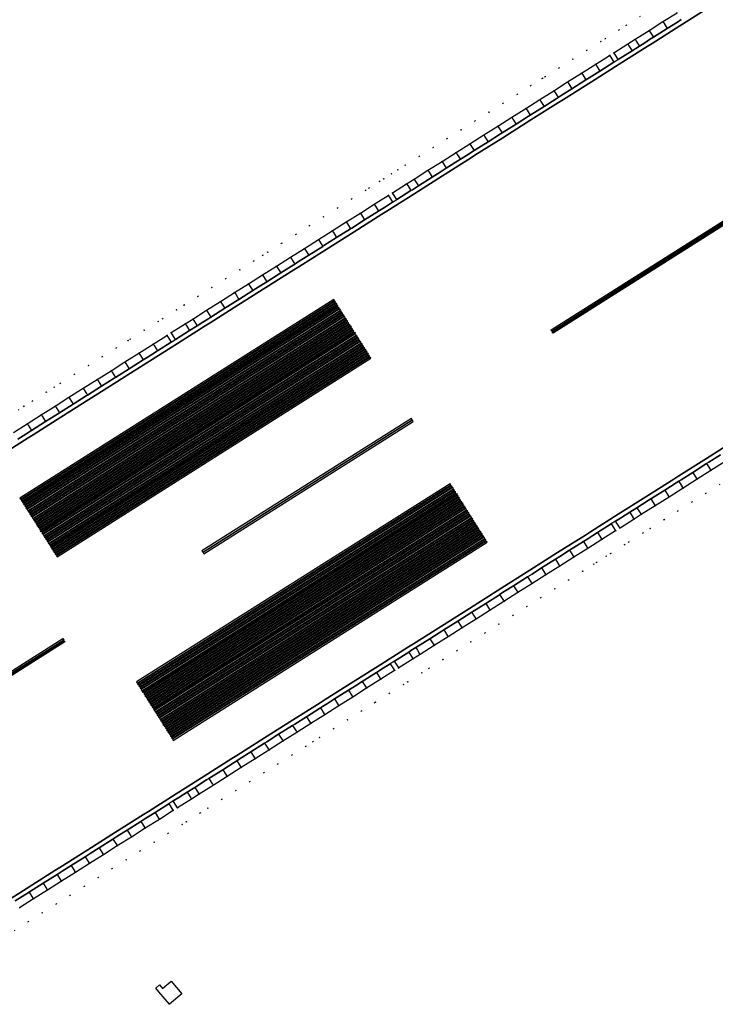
# Model space of a CAD drawing. Header units: metres. Extents: x 174791 to 179073, y 406431 to 409043.
# Tile 78 of 256: x 176289 to 176373, y 407039 to 407159. Entities that reach past the tile are written whole.
import ezdxf

# ---------------------------------------------------------------- set-up
doc = ezdxf.new("R2010")
doc.units = ezdxf.units.M
doc.linetypes.add('DOT', pattern=[6.35, 0, -6.35])
for name, color, linetype in [('terreindeelbegroeid', 254, 'DOT'), ('terreindeelonbegroeid', 254, 'DOT'), ('wegdeel_molgoot', 254, 'Continuous'), ('wegdeel_rijbaan', 254, 'Continuous'), ('wegdeel_start_landingsbaan', 254, 'Continuous'), ('weginrichtingselement_markering_vliegtuigverharding', 254, 'Continuous'), ('weginrichtingselement_voeg_vliegtuigverharding', 254, 'Continuous')]:
    doc.layers.add(name, color=color, linetype=linetype)

msp = doc.modelspace()

# ---------------------------------------------------------------- linework, layer by layer
at = {"layer": 'terreindeelbegroeid'}
for points in [[(176363.944, 407159.179, 0), (176362.243, 407158.104, 0), (176361.348, 407157.538, 0), (176359.673, 407156.478, 0), (176359.149, 407156.147, 0), (176357.463, 407155.081, 0), (176355.764, 407154.007, 0), (176354.055, 407152.926, 0), (176352.389, 407151.872, 0), (176352.063, 407151.666, 0), (176350.683, 407150.793, 0), (176348.997, 407149.727, 0), (176347.285, 407148.645, 0), (176345.593, 407147.575, 0), (176343.894, 407146.5, 0), (176342.201, 407145.43, 0), (176340.53, 407144.373, 0), (176340.5, 407144.354, 0), (176338.83, 407143.298, 0), (176337.126, 407142.22, 0), (176335.442, 407141.155, 0), (176334.531, 407140.58, 0), (176333.759, 407140.091, 0), (176332.819, 407139.497, 0), (176332.313, 407139.177, 0), (176331.07, 407138.391, 0), (176330.604, 407138.097, 0), (176328.923, 407137.034, 0), (176327.214, 407135.953, 0), (176325.521, 407134.882, 0), (176323.838, 407133.818, 0), (176322.156, 407132.754, 0), (176320.448, 407131.674, 0), (176318.756, 407130.604, 0), (176318.161, 407130.228, 0), (176317.06, 407129.532, 0), (176315.366, 407128.46, 0), (176313.681, 407127.395, 0), (176311.979, 407126.319, 0), (176310.275, 407125.241, 0), (176308.606, 407124.186, 0), (176307.699, 407123.612, 0), (176305.995, 407122.534, 0), (176305.463, 407122.198, 0), (176303.788, 407121.139, 0), (176302.07, 407120.052, 0), (176301.818, 407119.893, 0), (176300.371, 407118.978, 0), (176298.692, 407117.916, 0), (176297.011, 407116.854, 0), (176295.324, 407115.786, 0), (176293.588, 407114.688, 0), (176292.851, 407114.223, 0), (176291.914, 407113.63, 0), (176290.23, 407112.565, 0), (176289.175, 407111.898, 0), (176286.38, 407116.357, 0)], [(176368.396, 407159.628, 0), (176366.694, 407158.552, 0), (176365.013, 407157.489, 0), (176363.312, 407156.413, 0), (176362.417, 407155.847, 0), (176360.742, 407154.788, 0), (176360.218, 407154.457, 0), (176358.532, 407153.391, 0), (176356.833, 407152.317, 0), (176355.124, 407151.236, 0), (176353.458, 407150.182, 0), (176351.751, 407149.103, 0), (176350.066, 407148.037, 0), (176348.354, 407146.954, 0), (176346.662, 407145.884, 0), (176344.962, 407144.81, 0), (176343.27, 407143.74, 0), (176341.598, 407142.683, 0), (176339.899, 407141.608, 0), (176338.195, 407140.53, 0), (176336.511, 407139.465, 0), (176335.6, 407138.889, 0), (176333.888, 407137.806, 0), (176333.382, 407137.487, 0), (176331.673, 407136.406, 0), (176329.992, 407135.343, 0), (176328.283, 407134.262, 0), (176326.59, 407133.192, 0), (176324.907, 407132.127, 0), (176323.225, 407131.064, 0), (176321.517, 407129.984, 0), (176319.825, 407128.913, 0), (176318.129, 407127.842, 0), (176316.435, 407126.77, 0), (176314.75, 407125.704, 0), (176313.048, 407124.628, 0), (176311.344, 407123.551, 0), (176309.675, 407122.495, 0), (176308.768, 407121.922, 0), (176307.064, 407120.844, 0), (176306.532, 407120.508, 0), (176304.857, 407119.449, 0), (176303.139, 407118.362, 0), (176301.44, 407117.288, 0), (176299.761, 407116.226, 0), (176298.08, 407115.163, 0), (176296.393, 407114.096, 0), (176294.657, 407112.998, 0), (176292.983, 407111.94, 0), (176291.299, 407110.875, 0), (176289.594, 407109.797, 0), (176287.928, 407108.743, 0)], [(176288.525, 407111.487, 0), (176289.175, 407111.898, 0), (176290.23, 407112.565, 0), (176291.914, 407113.63, 0), (176292.851, 407114.223, 0), (176293.588, 407114.688, 0), (176295.324, 407115.786, 0), (176297.011, 407116.854, 0), (176298.692, 407117.916, 0), (176300.371, 407118.978, 0), (176301.818, 407119.893, 0), (176302.07, 407120.052, 0), (176303.788, 407121.139, 0), (176305.463, 407122.198, 0), (176305.995, 407122.534, 0), (176307.699, 407123.612, 0), (176308.606, 407124.186, 0), (176310.275, 407125.241, 0), (176311.979, 407126.319, 0), (176313.681, 407127.395, 0), (176315.366, 407128.46, 0), (176317.06, 407129.532, 0), (176318.161, 407130.228, 0), (176318.756, 407130.604, 0), (176320.448, 407131.674, 0), (176322.156, 407132.754, 0), (176323.838, 407133.818, 0), (176325.521, 407134.882, 0), (176327.214, 407135.953, 0), (176328.923, 407137.034, 0), (176330.604, 407138.097, 0), (176331.07, 407138.391, 0), (176332.313, 407139.177, 0), (176332.819, 407139.497, 0), (176333.759, 407140.091, 0), (176334.531, 407140.58, 0), (176335.442, 407141.155, 0), (176337.126, 407142.22, 0), (176338.83, 407143.298, 0), (176340.5, 407144.354, 0), (176340.53, 407144.373, 0), (176342.201, 407145.43, 0), (176343.894, 407146.5, 0), (176345.593, 407147.575, 0), (176347.285, 407148.645, 0), (176348.997, 407149.727, 0), (176350.683, 407150.793, 0), (176352.063, 407151.666, 0), (176352.389, 407151.872, 0), (176354.055, 407152.926, 0), (176355.764, 407154.007, 0), (176357.463, 407155.081, 0), (176359.149, 407156.147, 0), (176359.673, 407156.478, 0), (176361.348, 407157.538, 0), (176362.243, 407158.104, 0), (176363.944, 407159.179, 0)], [(176286.38, 407116.357, 0), (176289.175, 407111.898, 0), (176288.525, 407111.487, 0)], [(176288.655, 407051.1, 0), (176290.349, 407052.171, 0), (176292.046, 407053.244, 0), (176293.732, 407054.31, 0), (176295.442, 407055.391, 0), (176297.129, 407056.458, 0), (176298.833, 407057.535, 0), (176300.52, 407058.602, 0), (176302.226, 407059.681, 0), (176303.911, 407060.746, 0), (176305.617, 407061.825, 0), (176307.306, 407062.892, 0), (176307.823, 407063.22, 0), (176309.517, 407064.29, 0), (176310.432, 407064.869, 0), (176312.137, 407065.947, 0), (176313.829, 407067.017, 0), (176315.533, 407068.094, 0), (176317.23, 407069.167, 0), (176318.914, 407070.232, 0), (176320.612, 407071.306, 0), (176322.304, 407072.375, 0), (176323.986, 407073.439, 0), (176325.678, 407074.508, 0), (176327.382, 407075.586, 0), (176329.074, 407076.656, 0), (176330.752, 407077.717, 0), (176332.473, 407078.805, 0), (176334.152, 407079.866, 0), (176334.662, 407080.189, 0), (176336.384, 407081.278, 0), (176337.244, 407081.821, 0), (176338.946, 407082.897, 0), (176340.639, 407083.968, 0), (176342.333, 407085.039, 0), (176344.027, 407086.11, 0), (176345.722, 407087.182, 0), (176347.413, 407088.251, 0), (176349.1, 407089.317, 0), (176350.806, 407090.396, 0), (176352.503, 407091.469, 0), (176354.18, 407092.529, 0), (176355.888, 407093.609, 0), (176357.581, 407094.679, 0), (176359.28, 407095.754, 0), (176360.954, 407096.812, 0), (176361.484, 407097.147, 0), (176363.192, 407098.227, 0), (176364.064, 407098.778, 0), (176365.748, 407099.843, 0), (176367.431, 407100.908, 0), (176369.137, 407101.986, 0), (176370.831, 407103.057, 0), (176372.512, 407104.12, 0), (176374.217, 407105.198, 0)], [(176373.581, 407102.429, 0), (176371.9, 407101.366, 0), (176370.206, 407100.296, 0), (176368.5, 407099.217, 0), (176366.816, 407098.153, 0), (176365.132, 407097.088, 0), (176364.26, 407096.537, 0), (176362.553, 407095.457, 0), (176362.023, 407095.122, 0), (176360.349, 407094.063, 0), (176359.821, 407093.73, 0), (176358.649, 407092.989, 0), (176358.307, 407092.773, 0), (176356.957, 407091.919, 0), (176355.249, 407090.839, 0), (176353.572, 407089.778, 0), (176351.875, 407088.705, 0), (176350.169, 407087.627, 0), (176348.482, 407086.56, 0), (176346.791, 407085.491, 0), (176345.096, 407084.42, 0), (176343.402, 407083.349, 0), (176341.708, 407082.277, 0), (176340.015, 407081.207, 0), (176338.313, 407080.131, 0), (176337.453, 407079.587, 0), (176335.731, 407078.498, 0), (176335.22, 407078.176, 0), (176333.542, 407077.114, 0), (176331.821, 407076.026, 0), (176331.742, 407075.976, 0), (176330.143, 407074.965, 0), (176328.451, 407073.896, 0), (176326.747, 407072.818, 0), (176325.055, 407071.748, 0), (176324.239, 407071.232, 0), (176323.373, 407070.685, 0), (176321.681, 407069.615, 0), (176319.983, 407068.541, 0), (176318.299, 407067.477, 0), (176316.602, 407066.404, 0), (176314.898, 407065.326, 0), (176313.205, 407064.256, 0), (176311.501, 407063.178, 0), (176310.586, 407062.6, 0), (176308.892, 407061.529, 0), (176308.375, 407061.202, 0), (176306.686, 407060.134, 0), (176304.98, 407059.056, 0), (176303.295, 407057.99, 0), (176301.589, 407056.911, 0), (176299.902, 407055.845, 0), (176298.198, 407054.767, 0), (176296.511, 407053.701, 0), (176294.801, 407052.619, 0), (176293.115, 407051.554, 0), (176291.418, 407050.481, 0), (176289.723, 407049.409, 0), (176288.045, 407048.348, 0)], [(176288.045, 407048.348, 0), (176289.723, 407049.409, 0), (176291.418, 407050.481, 0), (176293.115, 407051.554, 0), (176294.801, 407052.619, 0), (176296.511, 407053.701, 0), (176298.198, 407054.767, 0), (176299.902, 407055.845, 0), (176301.589, 407056.911, 0), (176303.295, 407057.99, 0), (176304.98, 407059.056, 0), (176306.686, 407060.134, 0), (176308.375, 407061.202, 0), (176308.892, 407061.529, 0), (176310.586, 407062.6, 0), (176311.501, 407063.178, 0), (176313.205, 407064.256, 0), (176314.898, 407065.326, 0), (176316.602, 407066.404, 0), (176318.299, 407067.477, 0), (176319.983, 407068.541, 0), (176321.681, 407069.615, 0), (176323.373, 407070.685, 0), (176324.239, 407071.232, 0), (176325.055, 407071.748, 0), (176326.747, 407072.818, 0), (176328.451, 407073.896, 0), (176330.143, 407074.965, 0), (176331.742, 407075.976, 0), (176331.821, 407076.026, 0), (176333.542, 407077.114, 0), (176335.22, 407078.176, 0), (176335.731, 407078.498, 0), (176337.453, 407079.587, 0), (176338.313, 407080.131, 0), (176340.015, 407081.207, 0), (176341.708, 407082.277, 0), (176343.402, 407083.349, 0), (176345.096, 407084.42, 0), (176346.791, 407085.491, 0), (176348.482, 407086.56, 0), (176350.169, 407087.627, 0), (176351.875, 407088.705, 0), (176353.572, 407089.778, 0), (176355.249, 407090.839, 0), (176356.957, 407091.919, 0), (176358.307, 407092.773, 0), (176358.649, 407092.989, 0), (176359.821, 407093.73, 0), (176360.349, 407094.063, 0), (176362.023, 407095.122, 0), (176362.553, 407095.457, 0), (176364.26, 407096.537, 0), (176365.132, 407097.088, 0), (176366.816, 407098.153, 0), (176368.5, 407099.217, 0), (176370.206, 407100.296, 0), (176371.9, 407101.366, 0), (176373.581, 407102.429, 0)]]:
    msp.add_polyline3d(points, dxfattribs=at)
msp.add_polyline3d([(176306.843, 407039.396, 0), (176308.325, 407040.673, 0), (176307.064, 407042.202, 0), (176306.019, 407041.301, 0), (176305.627, 407041.755, 0), (176305.173, 407041.363, 0), (176305.565, 407040.909, 0)], close=True, dxfattribs=at)
at = {"layer": 'terreindeelonbegroeid'}
for points in [[(176361.264, 407153.963, 0), (176361.101, 407153.861, 0), (176360.74, 407153.632, 0), (176360.36, 407154.232, 0), (176360.218, 407154.457, 0), (176360.742, 407154.788, 0), (176360.884, 407154.564, 0)], [(176334.409, 407136.982, 0), (176333.903, 407136.662, 0), (176333.522, 407137.265, 0), (176333.382, 407137.487, 0), (176333.888, 407137.806, 0), (176334.028, 407137.584, 0)], [(176307.585, 407120.02, 0), (176307.513, 407119.974, 0), (176307.053, 407119.684, 0), (176306.65, 407120.322, 0), (176306.532, 407120.508, 0), (176307.064, 407120.844, 0), (176307.182, 407120.658, 0)], [(176361.484, 407097.147, 0), (176360.954, 407096.812, 0), (176360.895, 407096.906, 0), (176360.425, 407097.648, 0), (176360.955, 407097.983, 0), (176361.425, 407097.241, 0)], [(176334.662, 407080.189, 0), (176334.152, 407079.866, 0), (176334.093, 407079.959, 0), (176333.625, 407080.7, 0), (176334.135, 407081.022, 0), (176334.604, 407080.281, 0)], [(176307.823, 407063.22, 0), (176307.306, 407062.892, 0), (176307.219, 407063.031, 0), (176306.78, 407063.723, 0), (176307.298, 407064.051, 0), (176307.735, 407063.359, 0)]]:
    msp.add_polyline3d(points, close=True, dxfattribs=at)
at = {"layer": 'wegdeel_molgoot'}
for points in [[(176372.118, 407160.188, 0), (176368.74, 407158.052, 0), (176365.365, 407155.918, 0), (176364.764, 407155.538, 0), (176361.39, 407153.404, 0), (176358.013, 407151.269, 0), (176354.631, 407149.13, 0), (176354.029, 407148.75, 0), (176350.686, 407146.636, 0), (176347.272, 407144.477, 0), (176343.897, 407142.342, 0), (176343.344, 407141.993, 0), (176339.968, 407139.858, 0), (176336.59, 407137.722, 0), (176333.197, 407135.577, 0), (176332.605, 407135.202, 0), (176329.235, 407133.071, 0), (176325.858, 407130.936, 0), (176322.539, 407128.837, 0), (176321.914, 407128.442, 0), (176318.521, 407126.296, 0), (176315.145, 407124.162, 0), (176311.784, 407122.036, 0), (176311.178, 407121.653, 0), (176307.802, 407119.518, 0), (176304.422, 407117.381, 0), (176301.029, 407115.236, 0), (176300.441, 407114.864, 0), (176297.048, 407112.718, 0), (176293.678, 407110.588, 0), (176290.322, 407108.465, 0), (176289.725, 407108.088, 0), (176286.343, 407105.949, 0)], [(176288.449, 407107.919, 0), (176289.436, 407108.544, 0), (176290.033, 407108.921, 0), (176290.115, 407108.973, 0), (176291.82, 407110.051, 0), (176293.39, 407111.044, 0), (176293.504, 407111.116, 0), (176295.178, 407112.174, 0), (176296.759, 407113.175, 0), (176296.914, 407113.272, 0), (176298.601, 407114.339, 0), (176300.152, 407115.32, 0), (176300.282, 407115.402, 0), (176300.741, 407115.692, 0), (176301.961, 407116.464, 0), (176303.66, 407117.538, 0), (176304.133, 407117.837, 0), (176305.378, 407118.625, 0), (176307.053, 407119.684, 0), (176307.513, 407119.974, 0), (176307.585, 407120.02, 0), (176309.289, 407121.098, 0), (176310.196, 407121.671, 0), (176310.889, 407122.109, 0), (176311.495, 407122.492, 0), (176311.865, 407122.727, 0), (176313.569, 407123.804, 0), (176314.857, 407124.618, 0), (176315.271, 407124.88, 0), (176316.956, 407125.946, 0), (176318.232, 407126.753, 0), (176318.651, 407127.017, 0), (176320.346, 407128.089, 0), (176321.625, 407128.898, 0), (176322.038, 407129.159, 0), (176322.25, 407129.293, 0), (176323.746, 407130.24, 0), (176325.428, 407131.303, 0), (176325.569, 407131.392, 0), (176327.112, 407132.368, 0), (176328.804, 407133.438, 0), (176328.946, 407133.528, 0), (176330.514, 407134.519, 0), (176332.195, 407135.582, 0), (176332.316, 407135.659, 0), (176332.909, 407136.033, 0), (176333.903, 407136.662, 0), (176334.409, 407136.982, 0), (176336.121, 407138.065, 0), (176336.301, 407138.178, 0), (176337.032, 407138.641, 0), (176338.716, 407139.706, 0), (176339.679, 407140.315, 0), (176340.421, 407140.783, 0), (176342.12, 407141.858, 0), (176343.055, 407142.449, 0), (176343.608, 407142.799, 0), (176343.792, 407142.915, 0), (176345.484, 407143.985, 0), (176346.983, 407144.933, 0), (176347.183, 407145.06, 0), (176348.875, 407146.13, 0), (176350.397, 407147.092, 0), (176350.587, 407147.212, 0), (176352.273, 407148.278, 0), (176353.74, 407149.206, 0), (176353.979, 407149.357, 0), (176354.342, 407149.586, 0), (176355.646, 407150.411, 0), (176357.355, 407151.492, 0), (176357.724, 407151.725, 0), (176359.054, 407152.566, 0), (176360.74, 407153.632, 0), (176361.101, 407153.861, 0), (176361.264, 407153.963, 0), (176362.939, 407155.022, 0), (176363.833, 407155.588, 0), (176364.475, 407155.994, 0), (176365.076, 407156.374, 0), (176365.534, 407156.664, 0), (176367.216, 407157.727, 0), (176368.451, 407158.508, 0), (176368.917, 407158.803, 0)], [(176286.22, 407051.36, 0), (176289.576, 407053.482, 0), (176290.164, 407053.854, 0), (176292.942, 407055.611, 0), (176293.56, 407056.002, 0), (176296.937, 407058.137, 0), (176300.303, 407060.266, 0), (176303.696, 407062.412, 0), (176304.283, 407062.783, 0), (176307.674, 407064.927, 0), (176311.051, 407067.063, 0), (176314.414, 407069.19, 0), (176315.012, 407069.568, 0), (176318.378, 407071.696, 0), (176321.759, 407073.834, 0), (176325.129, 407075.966, 0), (176325.725, 407076.343, 0), (176329.104, 407078.48, 0), (176332.474, 407080.611, 0), (176335.836, 407082.737, 0), (176336.428, 407083.111, 0), (176339.823, 407085.258, 0), (176343.211, 407087.401, 0), (176346.569, 407089.525, 0), (176347.155, 407089.895, 0), (176350.529, 407092.029, 0), (176353.908, 407094.166, 0), (176357.288, 407096.303, 0), (176357.894, 407096.687, 0), (176361.266, 407098.819, 0), (176364.628, 407100.945, 0), (176368.004, 407103.08, 0), (176368.61, 407103.463, 0), (176371.973, 407105.59, 0), (176375.345, 407107.722, 0)], [(176373.688, 407106.035, 0), (176372.262, 407105.134, 0), (176371.982, 407104.957, 0), (176370.301, 407103.894, 0), (176368.899, 407103.007, 0), (176368.608, 407102.823, 0), (176368.293, 407102.624, 0), (176366.902, 407101.744, 0), (176365.219, 407100.68, 0), (176364.916, 407100.489, 0), (176363.535, 407099.615, 0), (176362.663, 407099.063, 0), (176361.555, 407098.363, 0), (176360.955, 407097.983, 0), (176360.425, 407097.648, 0), (176358.751, 407096.589, 0), (176358.183, 407096.23, 0), (176357.576, 407095.847, 0), (176357.052, 407095.515, 0), (176355.36, 407094.445, 0), (176354.196, 407093.709, 0), (176353.651, 407093.364, 0), (176351.975, 407092.304, 0), (176350.818, 407091.573, 0), (176350.278, 407091.231, 0), (176348.572, 407090.152, 0), (176347.443, 407089.439, 0), (176346.885, 407089.086, 0), (176346.858, 407089.068, 0), (176345.194, 407088.016, 0), (176343.5, 407086.945, 0), (176341.806, 407085.873, 0), (176340.112, 407084.802, 0), (176338.419, 407083.731, 0), (176336.717, 407082.655, 0), (176336.125, 407082.281, 0), (176335.857, 407082.111, 0), (176334.135, 407081.022, 0), (176333.625, 407080.7, 0), (176332.762, 407080.154, 0), (176331.946, 407079.638, 0), (176330.225, 407078.55, 0), (176329.392, 407078.023, 0), (176328.547, 407077.489, 0), (176326.855, 407076.419, 0), (176326.014, 407075.887, 0), (176325.417, 407075.509, 0), (176325.151, 407075.341, 0), (176323.459, 407074.271, 0), (176322.047, 407073.378, 0), (176321.778, 407073.208, 0), (176320.086, 407072.138, 0), (176318.666, 407071.24, 0), (176318.388, 407071.064, 0), (176316.704, 407069.999, 0), (176315.3, 407069.111, 0), (176315.007, 407068.926, 0), (176314.703, 407068.733, 0), (176313.303, 407067.848, 0), (176311.611, 407066.778, 0), (176311.34, 407066.607, 0), (176309.906, 407065.7, 0), (176308.991, 407065.121, 0), (176307.963, 407064.471, 0), (176307.298, 407064.051, 0), (176306.78, 407063.723, 0), (176305.092, 407062.655, 0), (176304.572, 407062.327, 0), (176303.985, 407061.955, 0), (176303.386, 407061.576, 0), (176301.701, 407060.511, 0), (176300.592, 407059.81, 0), (176299.995, 407059.432, 0), (176298.308, 407058.365, 0), (176297.225, 407057.681, 0), (176296.604, 407057.288, 0), (176294.918, 407056.221, 0), (176293.849, 407055.545, 0), (176293.231, 407055.155, 0), (176293.207, 407055.14, 0), (176291.521, 407054.073, 0), (176289.865, 407053.026, 0), (176289.825, 407053, 0), (176288.13, 407051.929, 0)]]:
    msp.add_polyline3d(points, dxfattribs=at)
at = {"layer": 'wegdeel_rijbaan'}
for points in [[(176368.917, 407158.803, 0), (176368.451, 407158.508, 0), (176367.216, 407157.727, 0), (176365.534, 407156.664, 0), (176365.076, 407156.374, 0), (176364.475, 407155.994, 0), (176363.833, 407155.588, 0), (176362.939, 407155.022, 0), (176361.264, 407153.963, 0), (176360.884, 407154.564, 0), (176360.742, 407154.788, 0), (176362.417, 407155.847, 0), (176363.312, 407156.413, 0), (176365.013, 407157.489, 0), (176366.694, 407158.552, 0), (176368.396, 407159.628, 0)], [(176287.928, 407108.743, 0), (176289.594, 407109.797, 0), (176291.299, 407110.875, 0), (176292.983, 407111.94, 0), (176294.657, 407112.998, 0), (176296.393, 407114.096, 0), (176298.08, 407115.163, 0), (176299.761, 407116.226, 0), (176301.44, 407117.288, 0), (176303.139, 407118.362, 0), (176304.857, 407119.449, 0), (176306.532, 407120.508, 0), (176306.65, 407120.322, 0), (176307.053, 407119.684, 0), (176305.378, 407118.625, 0), (176304.133, 407117.837, 0), (176303.66, 407117.538, 0), (176301.961, 407116.464, 0), (176300.741, 407115.692, 0), (176300.282, 407115.402, 0), (176300.152, 407115.32, 0), (176298.601, 407114.339, 0), (176296.914, 407113.272, 0), (176296.759, 407113.175, 0), (176295.178, 407112.174, 0), (176293.504, 407111.116, 0), (176293.39, 407111.044, 0), (176291.82, 407110.051, 0), (176290.115, 407108.973, 0), (176290.033, 407108.921, 0), (176289.436, 407108.544, 0), (176288.449, 407107.919, 0)], [(176374.217, 407105.198, 0), (176372.512, 407104.12, 0), (176370.831, 407103.057, 0), (176369.137, 407101.986, 0), (176367.431, 407100.908, 0), (176365.748, 407099.843, 0), (176364.064, 407098.778, 0), (176363.192, 407098.227, 0), (176361.484, 407097.147, 0), (176361.425, 407097.241, 0), (176360.955, 407097.983, 0), (176361.555, 407098.363, 0), (176362.663, 407099.063, 0), (176363.535, 407099.615, 0), (176364.916, 407100.489, 0), (176365.219, 407100.68, 0), (176366.902, 407101.744, 0), (176368.293, 407102.624, 0), (176368.608, 407102.823, 0), (176368.899, 407103.007, 0), (176370.301, 407103.894, 0), (176371.982, 407104.957, 0), (176372.262, 407105.134, 0), (176373.688, 407106.035, 0)], [(176288.13, 407051.929, 0), (176289.825, 407053, 0), (176289.865, 407053.026, 0), (176291.521, 407054.073, 0), (176293.207, 407055.14, 0), (176293.231, 407055.155, 0), (176293.849, 407055.545, 0), (176294.918, 407056.221, 0), (176296.604, 407057.288, 0), (176297.225, 407057.681, 0), (176298.308, 407058.365, 0), (176299.995, 407059.432, 0), (176300.592, 407059.81, 0), (176301.701, 407060.511, 0), (176303.386, 407061.576, 0), (176303.985, 407061.955, 0), (176304.572, 407062.327, 0), (176305.092, 407062.655, 0), (176306.78, 407063.723, 0), (176307.219, 407063.031, 0), (176307.306, 407062.892, 0), (176305.617, 407061.825, 0), (176303.911, 407060.746, 0), (176302.226, 407059.681, 0), (176300.52, 407058.602, 0), (176298.833, 407057.535, 0), (176297.129, 407056.458, 0), (176295.442, 407055.391, 0), (176293.732, 407054.31, 0), (176292.046, 407053.244, 0), (176290.349, 407052.171, 0), (176288.655, 407051.1, 0)]]:
    msp.add_polyline3d(points, dxfattribs=at)
for points in [[(176360.74, 407153.632, 0), (176359.054, 407152.566, 0), (176357.724, 407151.725, 0), (176357.355, 407151.492, 0), (176355.646, 407150.411, 0), (176354.342, 407149.586, 0), (176353.979, 407149.357, 0), (176353.74, 407149.206, 0), (176352.273, 407148.278, 0), (176350.587, 407147.212, 0), (176350.397, 407147.092, 0), (176348.875, 407146.13, 0), (176347.183, 407145.06, 0), (176346.983, 407144.933, 0), (176345.484, 407143.985, 0), (176343.792, 407142.915, 0), (176343.608, 407142.799, 0), (176343.055, 407142.449, 0), (176342.12, 407141.858, 0), (176340.421, 407140.783, 0), (176339.679, 407140.315, 0), (176338.716, 407139.706, 0), (176337.032, 407138.641, 0), (176336.301, 407138.178, 0), (176336.121, 407138.065, 0), (176334.409, 407136.982, 0), (176334.028, 407137.584, 0), (176333.888, 407137.806, 0), (176335.6, 407138.889, 0), (176336.511, 407139.465, 0), (176338.195, 407140.53, 0), (176339.899, 407141.608, 0), (176341.598, 407142.683, 0), (176343.27, 407143.74, 0), (176344.962, 407144.81, 0), (176346.662, 407145.884, 0), (176348.354, 407146.954, 0), (176350.066, 407148.037, 0), (176351.751, 407149.103, 0), (176353.458, 407150.182, 0), (176355.124, 407151.236, 0), (176356.833, 407152.317, 0), (176358.532, 407153.391, 0), (176360.218, 407154.457, 0), (176360.36, 407154.232, 0)], [(176333.903, 407136.662, 0), (176332.909, 407136.033, 0), (176332.316, 407135.659, 0), (176332.195, 407135.582, 0), (176330.514, 407134.519, 0), (176328.946, 407133.528, 0), (176328.804, 407133.438, 0), (176327.112, 407132.368, 0), (176325.569, 407131.392, 0), (176325.428, 407131.303, 0), (176323.746, 407130.24, 0), (176322.25, 407129.293, 0), (176322.038, 407129.159, 0), (176321.625, 407128.898, 0), (176320.346, 407128.089, 0), (176318.651, 407127.017, 0), (176318.232, 407126.753, 0), (176316.956, 407125.946, 0), (176315.271, 407124.88, 0), (176314.857, 407124.618, 0), (176313.569, 407123.804, 0), (176311.865, 407122.727, 0), (176311.495, 407122.492, 0), (176310.889, 407122.109, 0), (176310.196, 407121.671, 0), (176309.289, 407121.098, 0), (176307.585, 407120.02, 0), (176307.182, 407120.658, 0), (176307.064, 407120.844, 0), (176308.768, 407121.922, 0), (176309.675, 407122.495, 0), (176311.344, 407123.551, 0), (176313.048, 407124.628, 0), (176314.75, 407125.704, 0), (176316.435, 407126.77, 0), (176318.129, 407127.842, 0), (176319.825, 407128.913, 0), (176321.517, 407129.984, 0), (176323.225, 407131.064, 0), (176324.907, 407132.127, 0), (176326.59, 407133.192, 0), (176328.283, 407134.262, 0), (176329.992, 407135.343, 0), (176331.673, 407136.406, 0), (176333.382, 407137.487, 0), (176333.522, 407137.265, 0)], [(176360.954, 407096.812, 0), (176359.28, 407095.754, 0), (176357.581, 407094.679, 0), (176355.888, 407093.609, 0), (176354.18, 407092.529, 0), (176352.503, 407091.469, 0), (176350.806, 407090.396, 0), (176349.1, 407089.317, 0), (176347.413, 407088.251, 0), (176345.722, 407087.182, 0), (176344.027, 407086.11, 0), (176342.333, 407085.039, 0), (176340.639, 407083.968, 0), (176338.946, 407082.897, 0), (176337.244, 407081.821, 0), (176336.384, 407081.278, 0), (176334.662, 407080.189, 0), (176334.604, 407080.281, 0), (176334.135, 407081.022, 0), (176335.857, 407082.111, 0), (176336.125, 407082.281, 0), (176336.717, 407082.655, 0), (176338.419, 407083.731, 0), (176340.112, 407084.802, 0), (176341.806, 407085.873, 0), (176343.5, 407086.945, 0), (176345.194, 407088.016, 0), (176346.858, 407089.068, 0), (176346.885, 407089.086, 0), (176347.443, 407089.439, 0), (176348.572, 407090.152, 0), (176350.278, 407091.231, 0), (176350.818, 407091.573, 0), (176351.975, 407092.304, 0), (176353.651, 407093.364, 0), (176354.196, 407093.709, 0), (176355.36, 407094.445, 0), (176357.052, 407095.515, 0), (176357.576, 407095.847, 0), (176358.183, 407096.23, 0), (176358.751, 407096.589, 0), (176360.425, 407097.648, 0), (176360.895, 407096.906, 0)], [(176334.152, 407079.866, 0), (176332.473, 407078.805, 0), (176330.752, 407077.717, 0), (176329.074, 407076.656, 0), (176327.382, 407075.586, 0), (176325.678, 407074.508, 0), (176323.986, 407073.439, 0), (176322.304, 407072.375, 0), (176320.612, 407071.306, 0), (176318.914, 407070.232, 0), (176317.23, 407069.167, 0), (176315.533, 407068.094, 0), (176313.829, 407067.017, 0), (176312.137, 407065.947, 0), (176310.432, 407064.869, 0), (176309.517, 407064.29, 0), (176307.823, 407063.22, 0), (176307.735, 407063.359, 0), (176307.298, 407064.051, 0), (176307.963, 407064.471, 0), (176308.991, 407065.121, 0), (176309.906, 407065.7, 0), (176311.34, 407066.607, 0), (176311.611, 407066.778, 0), (176313.303, 407067.848, 0), (176314.703, 407068.733, 0), (176315.007, 407068.926, 0), (176315.3, 407069.111, 0), (176316.704, 407069.999, 0), (176318.388, 407071.064, 0), (176318.666, 407071.24, 0), (176320.086, 407072.138, 0), (176321.778, 407073.208, 0), (176322.047, 407073.378, 0), (176323.459, 407074.271, 0), (176325.151, 407075.341, 0), (176325.417, 407075.509, 0), (176326.014, 407075.887, 0), (176326.855, 407076.419, 0), (176328.547, 407077.489, 0), (176329.392, 407078.023, 0), (176330.225, 407078.55, 0), (176331.946, 407079.638, 0), (176332.762, 407080.154, 0), (176333.625, 407080.7, 0), (176334.093, 407079.959, 0)], [(176306.843, 407039.396, 0), (176305.565, 407040.909, 0), (176305.173, 407041.363, 0), (176305.627, 407041.755, 0), (176306.019, 407041.301, 0), (176307.064, 407042.202, 0), (176308.325, 407040.673, 0)]]:
    msp.add_polyline3d(points, close=True, dxfattribs=at)
at = {"layer": 'wegdeel_start_landingsbaan'}
for points in [[(176286.343, 407105.949, 0), (176289.725, 407108.088, 0), (176290.322, 407108.465, 0), (176293.678, 407110.588, 0), (176297.048, 407112.718, 0), (176300.441, 407114.864, 0), (176301.029, 407115.236, 0), (176304.422, 407117.381, 0), (176307.802, 407119.518, 0), (176311.178, 407121.653, 0), (176311.784, 407122.036, 0), (176315.145, 407124.162, 0), (176318.521, 407126.296, 0), (176321.914, 407128.442, 0), (176322.539, 407128.837, 0), (176325.858, 407130.936, 0), (176329.235, 407133.071, 0), (176332.605, 407135.202, 0), (176333.197, 407135.577, 0), (176336.59, 407137.722, 0), (176339.968, 407139.858, 0), (176343.344, 407141.993, 0), (176343.897, 407142.342, 0), (176347.272, 407144.477, 0), (176350.686, 407146.636, 0), (176354.029, 407148.75, 0), (176354.631, 407149.13, 0), (176358.013, 407151.269, 0), (176361.39, 407153.404, 0), (176364.764, 407155.538, 0), (176365.365, 407155.918, 0), (176368.74, 407158.052, 0), (176372.118, 407160.188, 0)], [(176375.345, 407107.722, 0), (176371.973, 407105.59, 0), (176368.61, 407103.463, 0), (176368.004, 407103.08, 0), (176364.628, 407100.945, 0), (176361.266, 407098.819, 0), (176357.894, 407096.687, 0), (176357.288, 407096.303, 0), (176353.908, 407094.166, 0), (176350.529, 407092.029, 0), (176347.155, 407089.895, 0), (176346.569, 407089.525, 0), (176343.211, 407087.401, 0), (176339.823, 407085.258, 0), (176336.428, 407083.111, 0), (176335.836, 407082.737, 0), (176332.474, 407080.611, 0), (176329.104, 407078.48, 0), (176325.725, 407076.343, 0), (176325.129, 407075.966, 0), (176321.759, 407073.834, 0), (176318.378, 407071.696, 0), (176315.012, 407069.568, 0), (176314.414, 407069.19, 0), (176311.051, 407067.063, 0), (176307.674, 407064.927, 0), (176304.283, 407062.783, 0), (176303.696, 407062.412, 0), (176300.303, 407060.266, 0), (176296.937, 407058.137, 0), (176293.56, 407056.002, 0), (176292.942, 407055.611, 0), (176290.164, 407053.854, 0), (176289.576, 407053.482, 0), (176286.22, 407051.36, 0)]]:
    msp.add_polyline3d(points, dxfattribs=at)
at = {"layer": 'weginrichtingselement_markering_vliegtuigverharding'}
for points in [[(176378.429, 407137.18, 0), (176378.536, 407137.011, 0), (176353.226, 407120.998, 0), (176353.119, 407121.167, 0), (176378.429, 407137.18, 0)], [(176353.363, 407120.783, 0), (176353.256, 407120.952, 0), (176378.564, 407136.936, 0), (176378.671, 407136.767, 0), (176353.363, 407120.783, 0)], [(176288.786, 407100.652, 0), (176326.84, 407124.752, 0), (176326.76, 407124.879, 0), (176288.705, 407100.779, 0), (176288.786, 407100.652, 0)], [(176288.933, 407100.419, 0), (176326.988, 407124.519, 0), (176326.907, 407124.646, 0), (176288.853, 407100.545, 0), (176288.933, 407100.419, 0)], [(176289.081, 407100.185, 0), (176327.135, 407124.286, 0), (176327.055, 407124.413, 0), (176289.001, 407100.312, 0), (176289.081, 407100.185, 0)], [(176289.229, 407099.952, 0), (176327.283, 407124.053, 0), (176327.203, 407124.179, 0), (176289.148, 407100.079, 0), (176289.229, 407099.952, 0)], [(176289.376, 407099.719, 0), (176327.431, 407123.82, 0), (176327.35, 407123.946, 0), (176289.296, 407099.846, 0), (176289.376, 407099.719, 0)], [(176289.524, 407099.486, 0), (176327.578, 407123.586, 0), (176327.498, 407123.713, 0), (176289.444, 407099.613, 0), (176289.524, 407099.486, 0)], [(176289.672, 407099.253, 0), (176327.726, 407123.353, 0), (176327.646, 407123.48, 0), (176289.591, 407099.38, 0), (176289.672, 407099.253, 0)], [(176289.819, 407099.02, 0), (176327.874, 407123.12, 0), (176327.793, 407123.247, 0), (176289.739, 407099.146, 0), (176289.819, 407099.02, 0)], [(176289.967, 407098.786, 0), (176328.021, 407122.887, 0), (176327.941, 407123.014, 0), (176289.887, 407098.913, 0), (176289.967, 407098.786, 0)], [(176290.115, 407098.553, 0), (176328.169, 407122.654, 0), (176328.089, 407122.78, 0), (176290.034, 407098.68, 0), (176290.115, 407098.553, 0)], [(176290.262, 407098.32, 0), (176328.317, 407122.42, 0), (176328.236, 407122.547, 0), (176290.182, 407098.447, 0), (176290.262, 407098.32, 0)], [(176290.41, 407098.087, 0), (176328.464, 407122.187, 0), (176328.384, 407122.314, 0), (176290.33, 407098.214, 0), (176290.41, 407098.087, 0)], [(176290.558, 407097.854, 0), (176328.612, 407121.954, 0), (176328.532, 407122.081, 0), (176290.477, 407097.98, 0), (176290.558, 407097.854, 0)], [(176290.705, 407097.62, 0), (176328.76, 407121.721, 0), (176328.679, 407121.848, 0), (176290.625, 407097.747, 0), (176290.705, 407097.62, 0)], [(176290.853, 407097.387, 0), (176328.907, 407121.488, 0), (176328.827, 407121.615, 0), (176290.773, 407097.514, 0), (176290.853, 407097.387, 0)], [(176291.001, 407097.154, 0), (176329.055, 407121.255, 0), (176328.975, 407121.381, 0), (176290.92, 407097.281, 0), (176291.001, 407097.154, 0)], [(176291.148, 407096.921, 0), (176329.203, 407121.021, 0), (176329.122, 407121.148, 0), (176291.068, 407097.048, 0), (176291.148, 407096.921, 0)], [(176291.296, 407096.688, 0), (176291.216, 407096.815, 0), (176329.27, 407120.915, 0), (176329.35, 407120.788, 0), (176291.296, 407096.688, 0)], [(176291.444, 407096.455, 0), (176329.498, 407120.555, 0), (176329.418, 407120.682, 0), (176291.363, 407096.581, 0), (176291.444, 407096.455, 0)], [(176291.591, 407096.222, 0), (176329.646, 407120.322, 0), (176329.565, 407120.449, 0), (176291.511, 407096.348, 0), (176291.591, 407096.222, 0)], [(176291.739, 407095.988, 0), (176329.793, 407120.089, 0), (176329.713, 407120.215, 0), (176291.659, 407096.115, 0), (176291.739, 407095.988, 0)], [(176291.887, 407095.755, 0), (176329.941, 407119.856, 0), (176329.861, 407119.982, 0), (176291.807, 407095.882, 0), (176291.887, 407095.755, 0)], [(176292.034, 407095.522, 0), (176330.089, 407119.622, 0), (176330.008, 407119.749, 0), (176291.954, 407095.649, 0), (176292.034, 407095.522, 0)], [(176292.182, 407095.289, 0), (176330.236, 407119.389, 0), (176330.156, 407119.516, 0), (176292.102, 407095.416, 0), (176292.182, 407095.289, 0)], [(176292.33, 407095.056, 0), (176330.384, 407119.156, 0), (176330.304, 407119.283, 0), (176292.25, 407095.182, 0), (176292.33, 407095.056, 0)], [(176292.477, 407094.823, 0), (176330.532, 407118.923, 0), (176330.451, 407119.05, 0), (176292.397, 407094.949, 0), (176292.477, 407094.823, 0)], [(176292.625, 407094.589, 0), (176330.679, 407118.69, 0), (176330.599, 407118.816, 0), (176292.545, 407094.716, 0), (176292.625, 407094.589, 0)], [(176292.773, 407094.356, 0), (176330.827, 407118.457, 0), (176330.747, 407118.583, 0), (176292.693, 407094.483, 0), (176292.773, 407094.356, 0)], [(176292.92, 407094.123, 0), (176330.975, 407118.223, 0), (176330.894, 407118.35, 0), (176292.84, 407094.25, 0), (176292.92, 407094.123, 0)], [(176293.068, 407093.89, 0), (176331.122, 407117.99, 0), (176331.042, 407118.117, 0), (176292.988, 407094.017, 0), (176293.068, 407093.89, 0)], [(176293.136, 407093.783, 0), (176293.216, 407093.657, 0), (176331.27, 407117.757, 0), (176331.19, 407117.884, 0), (176293.136, 407093.783, 0)], [(176310.772, 407094.383, 0), (176310.879, 407094.214, 0), (176336.288, 407110.268, 0), (176336.181, 407110.437, 0), (176310.772, 407094.383, 0)], [(176310.92, 407094.173, 0), (176311.027, 407094.004, 0), (176336.411, 407110.059, 0), (176336.304, 407110.228, 0), (176310.92, 407094.173, 0)], [(176302.84, 407078.48, 0), (176302.92, 407078.353, 0), (176340.985, 407102.384, 0), (176340.905, 407102.511, 0), (176302.84, 407078.48, 0)], [(176302.986, 407078.248, 0), (176303.066, 407078.121, 0), (176341.131, 407102.152, 0), (176341.051, 407102.279, 0), (176302.986, 407078.248, 0)], [(176303.133, 407078.016, 0), (176303.213, 407077.89, 0), (176341.277, 407101.92, 0), (176341.197, 407102.047, 0), (176303.133, 407078.016, 0)], [(176303.279, 407077.785, 0), (176303.359, 407077.658, 0), (176341.424, 407101.689, 0), (176341.344, 407101.816, 0), (176303.279, 407077.785, 0)], [(176303.425, 407077.553, 0), (176303.505, 407077.426, 0), (176341.57, 407101.457, 0), (176341.49, 407101.584, 0), (176303.425, 407077.553, 0)], [(176341.716, 407101.225, 0), (176303.652, 407077.195, 0), (176303.571, 407077.321, 0), (176341.636, 407101.352, 0), (176341.716, 407101.225, 0)], [(176341.782, 407101.12, 0), (176303.718, 407077.09, 0), (176303.798, 407076.963, 0), (176341.863, 407100.994, 0), (176341.782, 407101.12, 0)], [(176303.864, 407076.858, 0), (176303.944, 407076.731, 0), (176342.009, 407100.762, 0), (176341.929, 407100.889, 0), (176303.864, 407076.858, 0)], [(176304.01, 407076.626, 0), (176304.09, 407076.499, 0), (176342.155, 407100.53, 0), (176342.075, 407100.657, 0), (176304.01, 407076.626, 0)], [(176304.157, 407076.395, 0), (176304.237, 407076.268, 0), (176342.301, 407100.299, 0), (176342.221, 407100.425, 0), (176304.157, 407076.395, 0)], [(176304.303, 407076.163, 0), (176304.383, 407076.036, 0), (176342.448, 407100.067, 0), (176342.367, 407100.194, 0), (176304.303, 407076.163, 0)], [(176304.449, 407075.931, 0), (176304.529, 407075.804, 0), (176342.594, 407099.835, 0), (176342.514, 407099.962, 0), (176304.449, 407075.931, 0)], [(176304.595, 407075.7, 0), (176304.675, 407075.573, 0), (176342.74, 407099.604, 0), (176342.66, 407099.73, 0), (176304.595, 407075.7, 0)], [(176304.742, 407075.468, 0), (176304.822, 407075.341, 0), (176342.886, 407099.372, 0), (176342.806, 407099.499, 0), (176304.742, 407075.468, 0)], [(176304.888, 407075.236, 0), (176304.968, 407075.109, 0), (176343.033, 407099.14, 0), (176342.953, 407099.267, 0), (176304.888, 407075.236, 0)], [(176305.034, 407075.004, 0), (176305.114, 407074.878, 0), (176343.179, 407098.908, 0), (176343.099, 407099.035, 0), (176305.034, 407075.004, 0)], [(176305.18, 407074.773, 0), (176305.26, 407074.646, 0), (176343.325, 407098.677, 0), (176343.245, 407098.804, 0), (176305.18, 407074.773, 0)], [(176305.327, 407074.541, 0), (176305.407, 407074.414, 0), (176343.472, 407098.445, 0), (176343.391, 407098.572, 0), (176305.327, 407074.541, 0)], [(176305.473, 407074.309, 0), (176305.553, 407074.183, 0), (176343.618, 407098.213, 0), (176343.538, 407098.34, 0), (176305.473, 407074.309, 0)], [(176305.619, 407074.078, 0), (176305.699, 407073.951, 0), (176343.764, 407097.982, 0), (176343.684, 407098.108, 0), (176305.619, 407074.078, 0)], [(176305.766, 407073.846, 0), (176305.845, 407073.719, 0), (176343.91, 407097.75, 0), (176343.83, 407097.877, 0), (176305.766, 407073.846, 0)], [(176305.912, 407073.614, 0), (176305.992, 407073.487, 0), (176344.057, 407097.518, 0), (176343.977, 407097.645, 0), (176305.912, 407073.614, 0)], [(176306.058, 407073.383, 0), (176306.138, 407073.256, 0), (176344.203, 407097.287, 0), (176344.123, 407097.413, 0), (176306.058, 407073.383, 0)], [(176306.204, 407073.151, 0), (176306.284, 407073.024, 0), (176344.349, 407097.055, 0), (176344.269, 407097.182, 0), (176306.204, 407073.151, 0)], [(176306.351, 407072.919, 0), (176306.431, 407072.792, 0), (176344.495, 407096.823, 0), (176344.415, 407096.95, 0), (176306.351, 407072.919, 0)], [(176306.497, 407072.688, 0), (176306.577, 407072.561, 0), (176344.642, 407096.591, 0), (176344.562, 407096.718, 0), (176306.497, 407072.688, 0)], [(176306.643, 407072.456, 0), (176306.723, 407072.329, 0), (176344.788, 407096.36, 0), (176344.708, 407096.487, 0), (176306.643, 407072.456, 0)], [(176306.789, 407072.224, 0), (176306.869, 407072.097, 0), (176344.934, 407096.128, 0), (176344.854, 407096.255, 0), (176306.789, 407072.224, 0)], [(176306.936, 407071.992, 0), (176307.016, 407071.866, 0), (176345.08, 407095.896, 0), (176345, 407096.023, 0), (176306.936, 407071.992, 0)], [(176307.082, 407071.761, 0), (176307.162, 407071.634, 0), (176345.227, 407095.665, 0), (176345.147, 407095.791, 0), (176307.082, 407071.761, 0)], [(176307.228, 407071.529, 0), (176307.308, 407071.402, 0), (176345.373, 407095.433, 0), (176345.293, 407095.56, 0), (176307.228, 407071.529, 0)], [(176293.923, 407083.734, 0), (176294.041, 407083.567, 0), (176268.665, 407067.488, 0), (176268.565, 407067.655, 0), (176293.923, 407083.734, 0)], [(176268.784, 407067.275, 0), (176268.677, 407067.444, 0), (176294.057, 407083.515, 0), (176294.164, 407083.346, 0), (176268.784, 407067.275, 0)]]:
    msp.add_polyline3d(points, dxfattribs=at)
at = {"layer": 'weginrichtingselement_voeg_vliegtuigverharding'}
for points in [[(176366.694, 407158.552, 0), (176366.831, 407158.336, 0), (176367.216, 407157.727, 0)], [(176363.312, 407156.413, 0), (176363.451, 407156.192, 0), (176363.833, 407155.588, 0)], [(176365.012, 407157.489, 0), (176365.151, 407157.27, 0), (176365.534, 407156.664, 0)], [(176362.417, 407155.847, 0), (176362.558, 407155.625, 0), (176362.939, 407155.022, 0)], [(176358.532, 407153.391, 0), (176358.674, 407153.166, 0), (176359.054, 407152.566, 0)], [(176356.833, 407152.316, 0), (176356.976, 407152.092, 0), (176357.355, 407151.492, 0)], [(176355.124, 407151.236, 0), (176355.266, 407151.011, 0), (176355.646, 407150.411, 0)], [(176353.458, 407150.182, 0), (176353.6, 407149.957, 0), (176353.979, 407149.357, 0)], [(176351.751, 407149.103, 0), (176351.893, 407148.879, 0), (176352.273, 407148.278, 0)], [(176348.354, 407146.954, 0), (176348.495, 407146.73, 0), (176348.875, 407146.13, 0)], [(176350.066, 407148.037, 0), (176350.207, 407147.813, 0), (176350.587, 407147.212, 0)], [(176346.662, 407145.884, 0), (176346.803, 407145.661, 0), (176347.183, 407145.06, 0)], [(176344.962, 407144.81, 0), (176345.104, 407144.586, 0), (176345.484, 407143.985, 0)], [(176343.27, 407143.74, 0), (176343.411, 407143.516, 0), (176343.792, 407142.915, 0)], [(176341.598, 407142.682, 0), (176341.74, 407142.459, 0), (176342.12, 407141.858, 0)], [(176339.899, 407141.608, 0), (176340.04, 407141.385, 0), (176340.421, 407140.783, 0)], [(176338.195, 407140.53, 0), (176338.336, 407140.307, 0), (176338.716, 407139.706, 0)], [(176335.6, 407138.889, 0), (176335.741, 407138.667, 0), (176336.121, 407138.065, 0)], [(176336.51, 407139.465, 0), (176336.651, 407139.243, 0), (176337.032, 407138.641, 0)], [(176331.673, 407136.406, 0), (176331.812, 407136.187, 0), (176332.195, 407135.582, 0)], [(176329.992, 407135.343, 0), (176330.13, 407135.126, 0), (176330.514, 407134.519, 0)], [(176328.283, 407134.262, 0), (176328.418, 407134.047, 0), (176328.804, 407133.438, 0)], [(176326.59, 407133.192, 0), (176326.725, 407132.979, 0), (176327.111, 407132.368, 0)], [(176324.907, 407132.127, 0), (176325.04, 407131.917, 0), (176325.428, 407131.303, 0)], [(176323.225, 407131.064, 0), (176323.357, 407130.856, 0), (176323.746, 407130.24, 0)], [(176321.517, 407129.984, 0), (176321.647, 407129.778, 0), (176322.038, 407129.159, 0)], [(176318.129, 407127.842, 0), (176318.257, 407127.64, 0), (176318.651, 407127.017, 0)], [(176319.824, 407128.913, 0), (176319.953, 407128.71, 0), (176320.346, 407128.089, 0)], [(176316.435, 407126.77, 0), (176316.561, 407126.571, 0), (176316.956, 407125.946, 0)], [(176314.75, 407125.704, 0), (176314.874, 407125.508, 0), (176315.271, 407124.88, 0)], [(176313.048, 407124.628, 0), (176313.171, 407124.434, 0), (176313.569, 407123.804, 0)], [(176311.344, 407123.551, 0), (176311.466, 407123.359, 0), (176311.865, 407122.727, 0)], [(176308.768, 407121.921, 0), (176308.887, 407121.733, 0), (176309.289, 407121.097, 0)], [(176309.675, 407122.495, 0), (176309.795, 407122.306, 0), (176310.196, 407121.671, 0)], [(176304.857, 407119.449, 0), (176304.974, 407119.264, 0), (176305.378, 407118.625, 0)], [(176303.139, 407118.362, 0), (176303.256, 407118.178, 0), (176303.66, 407117.538, 0)], [(176301.44, 407117.288, 0), (176301.556, 407117.104, 0), (176301.961, 407116.464, 0)], [(176299.761, 407116.226, 0), (176299.877, 407116.042, 0), (176300.282, 407115.402, 0)], [(176298.08, 407115.163, 0), (176298.196, 407114.98, 0), (176298.601, 407114.339, 0)], [(176296.393, 407114.096, 0), (176296.508, 407113.913, 0), (176296.914, 407113.272, 0)], [(176294.657, 407112.998, 0), (176294.772, 407112.816, 0), (176295.177, 407112.174, 0)], [(176292.983, 407111.94, 0), (176293.098, 407111.758, 0), (176293.504, 407111.116, 0)], [(176291.299, 407110.875, 0), (176291.413, 407110.693, 0), (176291.82, 407110.051, 0)], [(176289.594, 407109.797, 0), (176289.708, 407109.615, 0), (176290.115, 407108.973, 0)], [(176370.301, 407103.894, 0), (176370.775, 407103.146, 0), (176370.831, 407103.057, 0)], [(176371.982, 407104.957, 0), (176372.456, 407104.208, 0), (176372.512, 407104.12, 0)], [(176368.608, 407102.823, 0), (176369.08, 407102.076, 0), (176369.137, 407101.986, 0)], [(176366.902, 407101.744, 0), (176367.374, 407100.998, 0), (176367.431, 407100.908, 0)], [(176365.218, 407100.679, 0), (176365.69, 407099.934, 0), (176365.748, 407099.843, 0)], [(176363.534, 407099.615, 0), (176364.005, 407098.87, 0), (176364.063, 407098.778, 0)], [(176362.663, 407099.063, 0), (176363.133, 407098.32, 0), (176363.192, 407098.227, 0)], [(176357.052, 407095.515, 0), (176357.521, 407094.773, 0), (176357.58, 407094.679, 0)], [(176358.751, 407096.589, 0), (176359.22, 407095.847, 0), (176359.28, 407095.754, 0)], [(176355.36, 407094.445, 0), (176355.829, 407093.703, 0), (176355.888, 407093.609, 0)], [(176353.651, 407093.364, 0), (176354.121, 407092.623, 0), (176354.18, 407092.529, 0)], [(176351.975, 407092.304, 0), (176352.444, 407091.562, 0), (176352.503, 407091.469, 0)], [(176350.277, 407091.231, 0), (176350.747, 407090.489, 0), (176350.806, 407090.396, 0)], [(176348.572, 407090.152, 0), (176349.041, 407089.41, 0), (176349.1, 407089.317, 0)], [(176346.885, 407089.086, 0), (176347.354, 407088.344, 0), (176347.413, 407088.251, 0)], [(176345.194, 407088.016, 0), (176345.663, 407087.274, 0), (176345.722, 407087.181, 0)], [(176343.499, 407086.945, 0), (176343.718, 407086.599, 0), (176343.969, 407086.203, 0), (176344.027, 407086.11, 0)], [(176340.112, 407084.802, 0), (176340.323, 407084.468, 0), (176340.581, 407084.061, 0), (176340.639, 407083.968, 0)], [(176341.806, 407085.873, 0), (176342.275, 407085.132, 0), (176342.333, 407085.039, 0)], [(176338.419, 407083.731, 0), (176338.888, 407082.99, 0), (176338.946, 407082.897, 0)], [(176336.717, 407082.655, 0), (176336.918, 407082.337, 0), (176337.186, 407081.914, 0), (176337.244, 407081.821, 0)], [(176335.857, 407082.111, 0), (176336.326, 407081.37, 0), (176336.384, 407081.278, 0)], [(176331.946, 407079.638, 0), (176332.412, 407078.9, 0), (176332.473, 407078.805, 0)], [(176330.225, 407078.55, 0), (176330.689, 407077.815, 0), (176330.752, 407077.716, 0)], [(176326.855, 407076.419, 0), (176327.316, 407075.691, 0), (176327.382, 407075.586, 0)], [(176328.547, 407077.489, 0), (176329.01, 407076.758, 0), (176329.074, 407076.656, 0)], [(176325.151, 407075.341, 0), (176325.61, 407074.616, 0), (176325.678, 407074.508, 0)], [(176323.459, 407074.271, 0), (176323.916, 407073.549, 0), (176323.986, 407073.439, 0)], [(176321.778, 407073.208, 0), (176322.232, 407072.489, 0), (176322.304, 407072.375, 0)], [(176320.086, 407072.138, 0), (176320.539, 407071.422, 0), (176320.612, 407071.306, 0)], [(176318.388, 407071.064, 0), (176318.838, 407070.352, 0), (176318.914, 407070.232, 0)], [(176316.703, 407069.999, 0), (176317.152, 407069.29, 0), (176317.23, 407069.167, 0)], [(176315.007, 407068.926, 0), (176315.453, 407068.22, 0), (176315.533, 407068.094, 0)], [(176313.303, 407067.848, 0), (176313.747, 407067.145, 0), (176313.829, 407067.016, 0)], [(176309.906, 407065.7, 0), (176310.347, 407065.003, 0), (176310.432, 407064.869, 0)], [(176311.611, 407066.778, 0), (176312.054, 407066.078, 0), (176312.137, 407065.947, 0)], [(176308.991, 407065.121, 0), (176309.431, 407064.426, 0), (176309.517, 407064.29, 0)], [(176305.091, 407062.655, 0), (176305.532, 407061.959, 0), (176305.617, 407061.824, 0)], [(176303.386, 407061.576, 0), (176303.828, 407060.877, 0), (176303.911, 407060.746, 0)], [(176301.701, 407060.511, 0), (176302.146, 407059.808, 0), (176302.226, 407059.681, 0)], [(176299.995, 407059.432, 0), (176300.442, 407058.726, 0), (176300.52, 407058.602, 0)], [(176298.308, 407058.365, 0), (176298.757, 407057.656, 0), (176298.833, 407057.535, 0)], [(176294.918, 407056.221, 0), (176295.371, 407055.505, 0), (176295.442, 407055.391, 0)], [(176296.604, 407057.288, 0), (176297.055, 407056.575, 0), (176297.129, 407056.458, 0)], [(176293.207, 407055.14, 0), (176293.663, 407054.42, 0), (176293.732, 407054.31, 0)], [(176291.521, 407054.073, 0), (176291.979, 407053.35, 0), (176292.046, 407053.244, 0)], [(176289.824, 407053, 0), (176290.284, 407052.274, 0), (176290.349, 407052.171, 0)]]:
    msp.add_polyline3d(points, dxfattribs=at)

doc.saveas('drawing.dxf')
